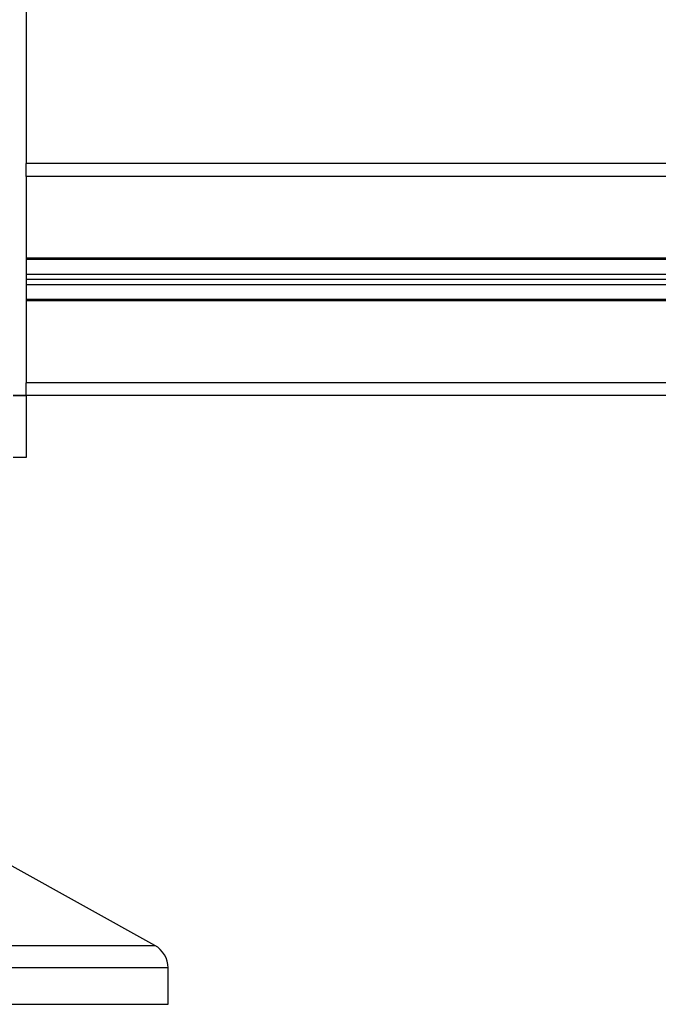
# Model space of a CAD drawing. Header units: millimetres. Extents: x 0 to 420, y 0 to 297.
# Tile 51 of 62: x 295 to 306, y 186 to 201. Entities that reach past the tile are written whole.
import ezdxf

# ---------------------------------------------------------------- set-up
doc = ezdxf.new("R2010")
doc.units = ezdxf.units.MM

msp = doc.modelspace()

# ---------------------------------------------------------------- linework, layer by layer
at = {"color": 7, "linetype": 'Continuous', "lineweight": 25}
for p, q in [((295.5822, 232.01841), (295.5822, 199.1664)), ((315.45564, 199.1664), (295.5822, 199.1664)), ((295.5822, 198.96361), (295.5822, 199.1664)), ((315.45564, 198.96361), (295.5822, 198.96361)), ((295.5822, 198.96361), (295.5822, 197.67792)), ((295.5822, 197.67792), (295.5822, 197.00466)), ((315.45564, 197.67792), (295.5822, 197.67792)), ((315.45564, 197.65764), (295.5822, 197.65764)), ((315.45564, 197.42241), (295.5822, 197.42241)), ((315.45564, 197.34129), (295.5822, 197.34129)), ((315.45564, 197.26017), (295.5822, 197.26017)), ((315.45564, 197.02494), (295.5822, 197.02494)), ((315.45564, 197.00466), (295.5822, 197.00466)), ((295.5822, 197.00466), (295.5822, 195.71897)), ((315.45564, 195.71897), (295.5822, 195.71897)), ((295.5822, 195.51618), (295.5822, 195.71897)), ((295.5822, 195.51618), (295.37941, 195.51618)), ((295.37941, 195.51618), (295.5822, 195.51618)), ((315.45564, 195.51618), (295.5822, 195.51618)), ((295.5822, 195.51618), (295.5822, 194.54279)), ((295.5822, 194.54279), (295.37941, 194.54279)), ((297.60382, 186.87144), (295.36, 188.11417)), ((294.50793, 186.87144), (297.60382, 186.87144)), ((297.81289, 186.51664), (293.61642, 186.51664)), ((297.81289, 185.94448), (297.81289, 186.51664)), ((289.70129, 185.94448), (297.81045, 185.94448)), ((297.81045, 185.94448), (297.81289, 185.94448))]:
    msp.add_line(p, q, dxfattribs=at)
msp.add_arc((297.40731, 186.51664), 0.40558, 0, 61.020292, dxfattribs=at)

doc.saveas('drawing.dxf')
